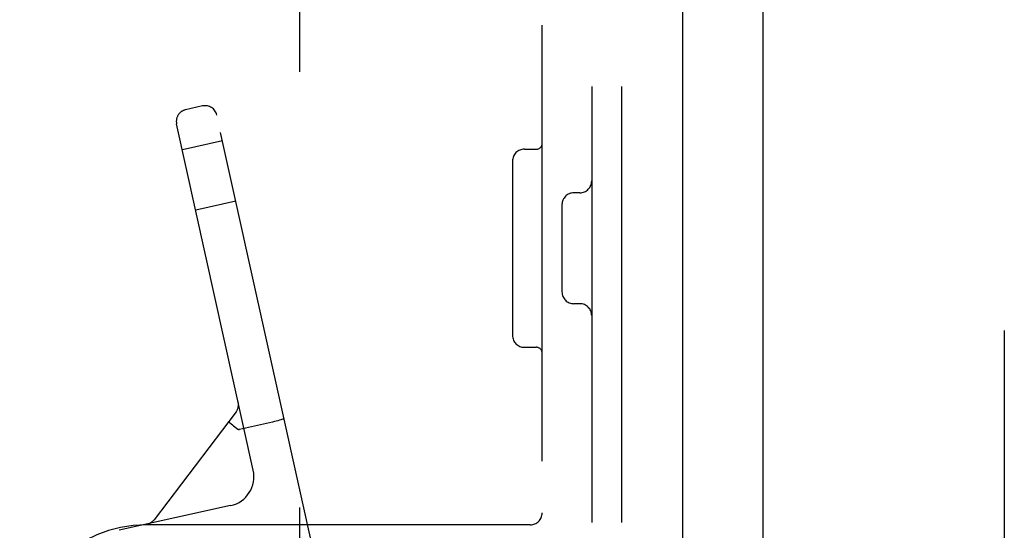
# Model space of a CAD drawing. Header units: inches. Extents: x 0 to 200, y 0 to 129.
# Tile 22 of 97: x 29.4 to 31.88, y 48.22 to 49.51. Entities that reach past the tile are written whole.
import ezdxf

# ---------------------------------------------------------------- set-up
doc = ezdxf.new("R2010")
doc.units = ezdxf.units.IN
doc.header["$LTSCALE"] = 11
doc.header["$MEASUREMENT"] = 0
doc.linetypes.add('HIDDEN', pattern=[0.2, 0.1, -0.1])
doc.layers.get('0').update_dxf_attribs({"linetype": 'CONTINUOUS'})
doc.layers.add('DEFAULT_2', color=8, linetype='HIDDEN')
doc.layers.add('DOOR_ASSEMBLY', color=7, linetype='CONTINUOUS')

msp = doc.modelspace()

# ---------------------------------------------------------------- linework, layer by layer
at = {"color": 3, "linetype": 'Continuous'}
msp.add_line((31.0718, 79.344), (31.0718, 18.24), dxfattribs=at)
at = {"layer": 'DEFAULT_2', "color": 8, "linetype": 'HIDDEN'}
for p, q in [((31.8844, 79.5265), (31.8844, 18.0576)), ((30.8428, 51.542), (30.8428, 46.042)), ((30.9178, 51.542), (30.9178, 46.042)), ((30.7178, 46.197), (30.7178, 51.387)), ((30.1053, 50.4795), (30.1053, 47.1045)), ((29.8606, 49.293), (29.8177, 49.2835)), ((30.144, 48.1523), (29.8964, 49.2702)), ((29.9884, 48.3739), (29.7949, 49.2477)), ((29.9109, 49.2048), (29.8094, 49.1823)), ((30.6728, 49.184), (30.7028, 49.184)), ((30.6428, 49.154), (30.6428, 48.714)), ((30.8128, 49.074), (30.7978, 49.074)), ((29.9446, 49.0525), (29.8431, 49.03)), ((30.7678, 49.044), (30.7678, 48.824)), ((30.8128, 48.794), (30.7978, 48.794)), ((30.6728, 48.684), (30.7028, 48.684)), ((29.9504, 48.5456), (29.9505, 48.545)), ((29.9505, 48.545), (29.9505, 48.5452)), ((29.945, 48.521), (29.7379, 48.2488)), ((30.0373, 48.4954), (29.9538, 48.4769)), ((29.9458, 48.4803), (29.9495, 48.4774)), ((29.9538, 48.4769), (29.953, 48.4768)), ((29.9314, 48.2844), (29.6502, 48.2221)), ((30.6878, 48.236), (29.7178, 48.236)), ((29.7211, 48.2379), (29.7205, 48.2377)), ((29.7205, 48.2377), (29.7211, 48.2379)), ((29.7213, 48.2379), (29.7209, 48.2378))]:
    msp.add_line(p, q, dxfattribs=at)
for points in [[(29.9266, 48.4969), (29.9268, 48.4964), (29.9275, 48.4956), (29.9288, 48.4943), (29.9306, 48.4927), (29.933, 48.4906), (29.9357, 48.4883), (29.9388, 48.4858)], [(30.0661, 48.5043), (30.0658, 48.5038), (30.0648, 48.5032), (30.0631, 48.5025), (30.0608, 48.5017), (30.0578, 48.5007), (30.0544, 48.4997), (30.0505, 48.4986), (30.0463, 48.4975), (30.0418, 48.4965), (30.0373, 48.4954)], [(29.9388, 48.4858), (29.9422, 48.4831), (29.9458, 48.4803)], [(29.9495, 48.4774), (29.9501, 48.4771), (29.9508, 48.4769), (29.9515, 48.4767), (29.9523, 48.4767), (29.953, 48.4768), (29.9538, 48.4769)]]:
    msp.add_lwpolyline(points, dxfattribs=at)
for centre, radius, start, end in [((29.8671, 49.2637), 0.03, 12.49, 102.49), ((29.8242, 49.2542), 0.03, 102.49, 192.49), ((30.7028, 49.199), 0.015, 270, 360), ((30.6728, 49.154), 0.03, 90, 180), ((30.8128, 49.104), 0.03, 270, 360), ((30.7978, 49.044), 0.03, 90, 180), ((30.7978, 48.824), 0.03, 180, 270), ((30.8128, 48.764), 0.03, 0, 90), ((30.6728, 48.714), 0.03, 180, 270), ((30.7028, 48.669), 0.015, 0, 90), ((29.9211, 48.5391), 0.03, 322.7355, 12.49), ((29.9152, 48.3577), 0.075, 282.49, 12.49), ((29.7141, 48.267), 0.03, 282.49, 322.7355), ((30.6878, 48.266), 0.03, 270, 360), ((29.7178, 47.917), 0.319, 90, 180)]:
    msp.add_arc(centre, radius, start, end, dxfattribs=at)
at = {"layer": 'DOOR_ASSEMBLY', "color": 3, "linetype": 'Continuous'}
msp.add_line((31.2758, 41.7495), (31.2758, 55.8345), dxfattribs=at)

doc.saveas('drawing.dxf')
